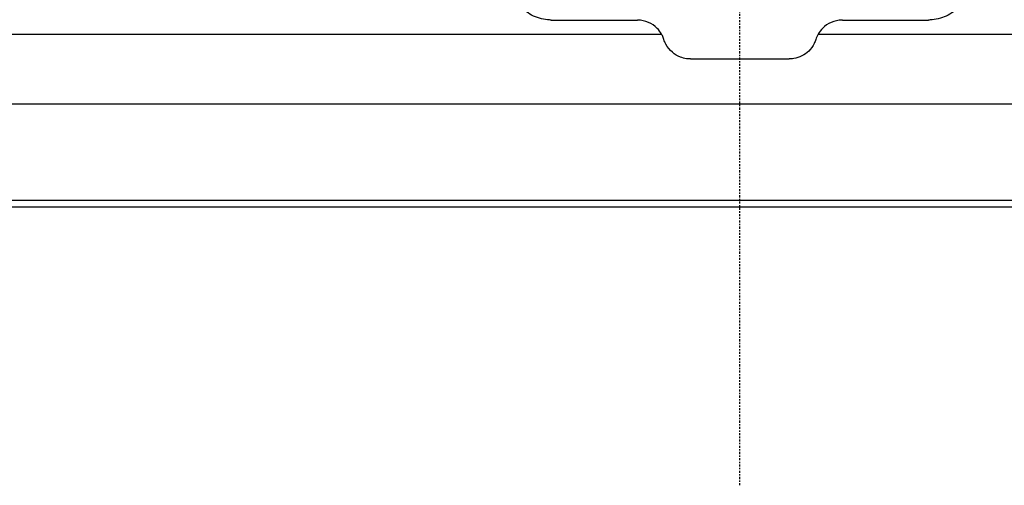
# Model space of a CAD drawing. Header units: millimetres. Extents: x 0 to 7374, y 0 to 4200.
# Tile 22 of 256: x 1985 to 2055, y 887 to 921. Entities that reach past the tile are written whole.
import ezdxf

# ---------------------------------------------------------------- set-up
doc = ezdxf.new("R2010")
doc.units = ezdxf.units.MM
doc.header["$LTSCALE"] = 0.2
doc.linetypes.add('CENTER2', pattern=[1.125, 0.75, -0.125, 0.125, -0.125])
doc.layers.add('02_Center Line', color=1, linetype='CENTER2')

# ---------------------------------------------------------------- blocks, each defined once
blk = doc.blocks.new('A$C98759802')
for p, q in [((-13.55, 13.45), (-7.366, 13.45)), ((7.366, 13.45), (13.55, 13.45)), ((-121.628, 12.444), (-5.631, 12.444)), ((5.631, 12.444), (121.628, 12.444)), ((-3.55, 10.65), (3.55, 10.65)), ((122.5, 7.405), (-122.5, 7.405)), ((-122.5, 0.5), (122.5, 0.5)), ((122, 0), (-122, 0))]:
    blk.add_line(p, q)
for points, knots in [([(-13.55, 13.45), (-13.59, 13.45), (-13.631, 13.451), (-14.059, 13.468), (-14.464, 13.564), (-15.191, 13.907), (-15.514, 14.153), (-16.021, 14.706), (-16.236, 15.055), (-16.491, 15.762), (-16.549, 16.113), (-16.55, 16.45)], [-1.4174821, -1.4174821, -1.4174821, -1.4174821, -1.4054134, -1.4054134, -1.287802, -1.287802, -1.1701907, -1.1701907, -1.0491055, -1.0491055, -0.9435235, -0.9435235, -0.9435235, -0.9435235]), ([(16.55, 16.45), (16.549, 16.113), (16.491, 15.762), (16.236, 15.055), (16.021, 14.706), (15.514, 14.153), (15.191, 13.907), (14.464, 13.564), (14.059, 13.468), (13.631, 13.451), (13.59, 13.45), (13.55, 13.45)], [-1.855221, -1.855221, -1.855221, -1.855221, -1.749639, -1.749639, -1.6285539, -1.6285539, -1.5109425, -1.5109425, -1.3933312, -1.3933312, -1.3812625, -1.3812625, -1.3812625, -1.3812625]), ([(-5.631, 12.444), (-5.718, 12.595), (-5.823, 12.734), (-6.11, 13.025), (-6.327, 13.179), (-6.807, 13.388), (-7.072, 13.444), (-7.337, 13.45), (-7.351, 13.45), (-7.366, 13.45)], [0.1083644, 0.1083644, 0.1083644, 0.1083644, 0.1605056, 0.1605056, 0.235961, 0.235961, 0.3114165, 0.3114165, 0.3157174, 0.3157174, 0.3157174, 0.3157174]), ([(7.366, 13.45), (7.351, 13.45), (7.337, 13.45), (7.072, 13.444), (6.807, 13.388), (6.327, 13.179), (6.11, 13.025), (5.823, 12.734), (5.718, 12.595), (5.631, 12.444)], [0.3031267, 0.3031267, 0.3031267, 0.3031267, 0.3074276, 0.3074276, 0.3828831, 0.3828831, 0.4583386, 0.4583386, 0.5104797, 0.5104797, 0.5104797, 0.5104797]), ([(-5.458, 12.05), (-5.488, 12.146), (-5.526, 12.24), (-5.57, 12.331), (-5.589, 12.369), (-5.609, 12.407), (-5.631, 12.444)], [-0.26228027, -0.26228027, -0.26228027, -0.26228027, -0.23043027, -0.23043027, -0.23043027, -0.21685417, -0.21685417, -0.21685417, -0.21685417]), ([(-3.55, 10.65), (-3.557, 10.65), (-3.563, 10.65), (-3.605, 10.65), (-3.641, 10.652), (-3.731, 10.657), (-3.785, 10.663), (-3.987, 10.693), (-4.131, 10.731), (-4.483, 10.866), (-4.679, 10.984), (-5.046, 11.298), (-5.205, 11.499), (-5.377, 11.828), (-5.423, 11.938), (-5.458, 12.05)], [-0.6537311, -0.6537311, -0.6537311, -0.6537311, -0.6517094, -0.6517094, -0.6411262, -0.6411262, -0.6246314, -0.6246314, -0.5798881, -0.5798881, -0.5108991, -0.5108991, -0.4324076, -0.4324076, -0.3952217, -0.3952217, -0.3952217, -0.3952217]), ([(5.458, 12.05), (5.426, 11.949), (5.386, 11.85), (5.239, 11.556), (5.106, 11.373), (4.799, 11.076), (4.635, 10.957), (4.271, 10.774), (4.076, 10.709), (3.813, 10.666), (3.753, 10.659), (3.656, 10.652), (3.62, 10.651), (3.572, 10.65), (3.561, 10.65), (3.55, 10.65)], [-0.9078306, -0.9078306, -0.9078306, -0.9078306, -0.8744286, -0.8744286, -0.8050693, -0.8050693, -0.743636, -0.743636, -0.6818999, -0.6818999, -0.6637289, -0.6637289, -0.652761, -0.652761, -0.6494335, -0.6494335, -0.6494335, -0.6494335])]:
    blk.add_open_spline(points, degree=3, knots=knots)
blk.add_open_spline([(5.631, 12.444), (5.559, 12.32), (5.501, 12.188), (5.458, 12.05)], degree=3)
at = {"layer": '02_Center Line'}
blk.add_line((0, -20), (0, 2161), dxfattribs=at)

msp = doc.modelspace()

# ---------------------------------------------------------------- block references
msp.add_blockref('A$C98759802', (2036.257, 907.397))

doc.saveas('drawing.dxf')
